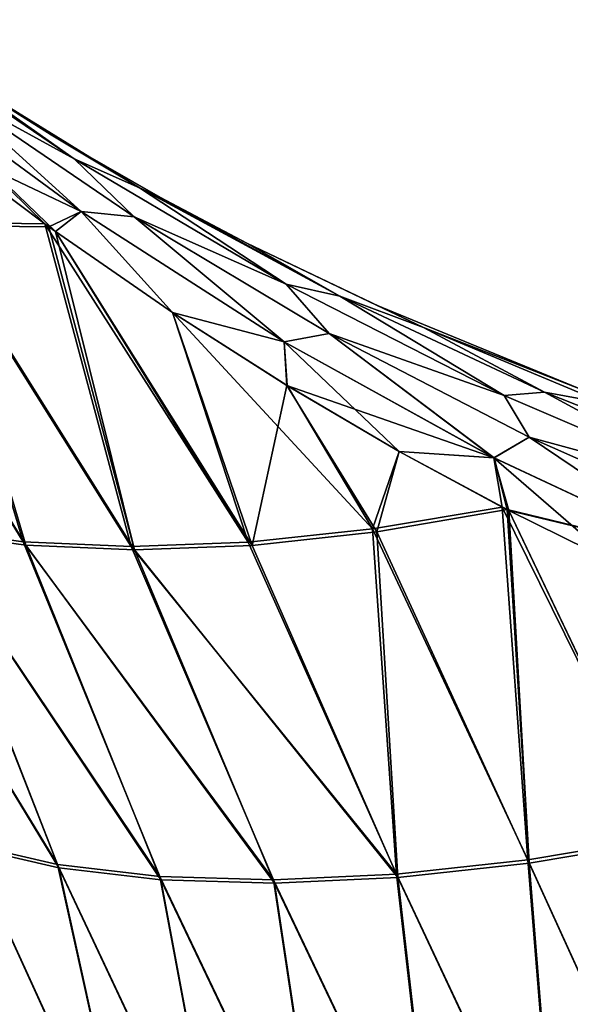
# Model space of a CAD drawing. Header units: metres. Extents: x -13 to 104, y -17 to 17.
# Tile 24 of 235: x 12.663 to 13.536, y 3.837 to 5.397. Entities that reach past the tile are written whole.
import ezdxf

# ---------------------------------------------------------------- set-up
doc = ezdxf.new("R2010")
doc.units = ezdxf.units.M
doc.layers.add('solid_508351', color=7, linetype='CONTINUOUS')

msp = doc.modelspace()

# ---------------------------------------------------------------- linework, layer by layer
at = {"layer": 'solid_508351'}
for points in [[(12.425612, 5.396708, -9.297477), (12.544715, 5.320343, -9.21144), (12.749837, 5.176477, -9.288366)], [(12.425612, 5.396708, -9.297477), (12.749837, 5.176477, -9.288366), (12.545877, 5.287552, -9.371821)], [(12.425616, 5.396706, 9.297476), (12.749839, 5.176476, 9.288366), (12.539907, 5.323503, 9.212466)], [(12.545879, 5.28755, 9.371821), (12.749839, 5.176476, 9.288366), (12.425616, 5.396706, 9.297476)], [(12.451303, 5.319816, 9.451298), (12.703073, 5.073539, 9.503977), (12.720144, 5.061192, 9.503134)], [(12.451303, 5.319816, 9.451298), (12.533895, 5.20076, 9.513994), (12.703073, 5.073539, 9.503977)], [(12.451303, 5.319816, 9.451298), (12.720144, 5.061192, 9.503134), (12.76066, 5.092828, 9.437522)], [(12.451303, 5.319816, 9.451298), (12.76066, 5.092828, 9.437522), (12.545879, 5.28755, 9.371821)], [(12.451313, 5.319807, -9.451297), (12.76067, 5.092821, -9.437522), (12.53389, 5.200764, -9.513994)], [(12.545877, 5.287552, -9.371821), (12.76067, 5.092821, -9.437522), (12.451313, 5.319807, -9.451297)], [(12.749839, 5.176476, 9.288366), (12.544719, 5.320341, 9.211439), (12.539907, 5.323503, 9.212466)], [(12.544715, 5.320343, -9.21144), (12.544719, 5.320341, 9.211439), (12.713128, 5.214504, 9.17782)], [(12.713343, 5.214375, -9.177781), (12.544715, 5.320343, -9.21144), (12.713128, 5.214504, 9.17782)], [(12.852984, 5.130158, -9.20754), (12.544715, 5.320343, -9.21144), (12.713343, 5.214375, -9.177781)], [(12.852984, 5.130158, -9.20754), (12.749837, 5.176477, -9.288366), (12.544715, 5.320343, -9.21144)], [(12.852984, 5.130158, 9.20754), (12.713128, 5.214504, 9.17782), (12.544719, 5.320341, 9.211439)], [(12.749839, 5.176476, 9.288366), (12.852984, 5.130158, 9.20754), (12.544719, 5.320341, 9.211439)], [(12.545877, 5.287552, -9.371821), (12.844642, 5.084347, -9.364665), (12.76067, 5.092821, -9.437522)], [(12.749837, 5.176477, -9.288366), (12.844642, 5.084347, -9.364665), (12.545877, 5.287552, -9.371821)], [(12.545879, 5.28755, 9.371821), (12.844642, 5.084346, 9.364665), (12.749839, 5.176476, 9.288366)], [(12.76066, 5.092828, 9.437522), (12.844642, 5.084346, 9.364665), (12.545879, 5.28755, 9.371821)], [(12.713343, 5.214375, -9.177781), (12.713128, 5.214504, 9.17782), (12.886017, 5.115228, 9.148172)], [(12.852984, 5.130158, 9.20754), (12.886017, 5.115228, 9.148172), (12.713128, 5.214504, 9.17782)], [(12.88621, 5.115122, -9.148142), (12.713343, 5.214375, -9.177781), (12.886017, 5.115228, 9.148172)], [(12.852984, 5.130158, -9.20754), (12.713343, 5.214375, -9.177781), (12.88621, 5.115122, -9.148142)], [(12.533895, 5.20076, 9.513994), (12.517438, 5.075799, 9.654644), (12.703073, 5.073539, 9.503977)], [(12.53389, 5.200764, -9.513994), (12.709681, 5.068749, -9.503647), (12.523159, 5.070575, -9.654496)], [(12.76067, 5.092821, -9.437522), (12.709681, 5.068749, -9.503647), (12.53389, 5.200764, -9.513994)], [(12.749837, 5.176477, -9.288366), (13.085659, 4.97752, -9.291565), (12.844642, 5.084347, -9.364665)], [(12.852984, 5.130158, -9.20754), (13.085659, 4.97752, -9.291565), (12.749837, 5.176477, -9.288366)], [(12.749839, 5.176476, 9.288366), (13.085657, 4.97752, 9.291565), (12.852984, 5.130158, 9.20754)], [(12.844642, 5.084346, 9.364665), (13.085657, 4.97752, 9.291565), (12.749839, 5.176476, 9.288366)], [(12.852984, 5.130158, 9.20754), (13.170327, 4.95855, 9.215813), (12.886017, 5.115228, 9.148172)], [(12.852984, 5.130158, -9.20754), (12.88621, 5.115122, -9.148142), (13.02346, 5.042663, -9.127996)], [(12.852984, 5.130158, -9.20754), (13.02346, 5.042663, -9.127996), (13.170331, 4.958549, -9.215814)], [(13.085657, 4.97752, 9.291565), (13.170327, 4.95855, 9.215813), (12.852984, 5.130158, 9.20754)], [(12.852984, 5.130158, -9.20754), (13.170331, 4.958549, -9.215814), (13.085659, 4.97752, -9.291565)], [(12.88621, 5.115122, -9.148142), (12.886017, 5.115228, 9.148172), (13.023463, 5.042662, 9.127995)], [(13.170327, 4.95855, 9.215813), (13.023463, 5.042662, 9.127995), (12.886017, 5.115228, 9.148172)], [(13.02346, 5.042663, -9.127996), (12.88621, 5.115122, -9.148142), (13.023463, 5.042662, 9.127995)], [(12.347872, 5.094772, 9.822015), (12.513373, 4.591407, 10.165414), (12.66863, 4.56958, 9.997774)], [(12.517438, 5.075799, 9.654644), (12.347872, 5.094772, 9.822015), (12.66863, 4.56958, 9.997774)], [(12.673295, 4.564139, -9.997924), (12.352715, 5.089298, -9.82219), (12.523159, 5.070575, -9.654496)], [(12.673295, 4.564139, -9.997924), (12.517362, 4.585804, -10.165856), (12.352715, 5.089298, -9.82219)], [(12.76067, 5.092821, -9.437522), (12.720138, 5.061197, -9.503134), (12.709681, 5.068749, -9.503647)], [(12.76067, 5.092821, -9.437522), (12.90523, 4.933028, -9.495964), (12.720138, 5.061197, -9.503134)], [(12.76066, 5.092828, 9.437522), (12.720144, 5.061192, 9.503134), (12.905239, 4.933022, 9.495964)], [(12.76066, 5.092828, 9.437522), (12.905239, 4.933022, 9.495964), (13.082393, 4.88641, 9.433996)], [(12.76066, 5.092828, 9.437522), (13.082393, 4.88641, 9.433996), (12.844642, 5.084346, 9.364665)], [(12.76067, 5.092821, -9.437522), (13.082404, 4.886404, -9.433996), (12.90523, 4.933028, -9.495964)], [(12.844642, 5.084347, -9.364665), (13.082404, 4.886404, -9.433996), (12.76067, 5.092821, -9.437522)], [(12.517438, 5.075799, 9.654644), (12.66863, 4.56958, 9.997774), (12.840032, 4.562007, 9.8453)], [(12.703073, 5.073539, 9.503977), (12.517438, 5.075799, 9.654644), (12.840032, 4.562007, 9.8453)], [(12.845438, 4.556802, -9.845284), (12.523159, 5.070575, -9.654496), (12.709681, 5.068749, -9.503647)], [(12.845438, 4.556802, -9.845284), (12.673295, 4.564139, -9.997924), (12.523159, 5.070575, -9.654496)], [(12.703073, 5.073539, 9.503977), (12.840032, 4.562007, 9.8453), (13.025321, 4.568791, 9.710001)], [(12.720144, 5.061192, 9.503134), (12.703073, 5.073539, 9.503977), (13.025321, 4.568791, 9.710001)], [(12.844642, 5.084347, -9.364665), (13.15342, 4.899688, -9.367979), (13.082404, 4.886404, -9.433996)], [(13.085659, 4.97752, -9.291565), (13.15342, 4.899688, -9.367979), (12.844642, 5.084347, -9.364665)], [(12.844642, 5.084346, 9.364665), (13.153418, 4.89969, 9.367979), (13.085657, 4.97752, 9.291565)], [(13.082393, 4.88641, 9.433996), (13.153418, 4.89969, 9.367979), (12.844642, 5.084346, 9.364665)], [(12.845438, 4.556802, -9.845284), (12.709681, 5.068749, -9.503647), (12.720138, 5.061197, -9.503134)], [(13.03151, 4.563889, -9.709958), (12.845438, 4.556802, -9.845284), (12.720138, 5.061197, -9.503134)], [(12.90523, 4.933028, -9.495964), (13.03151, 4.563889, -9.709958), (12.720138, 5.061197, -9.503134)], [(12.905239, 4.933022, 9.495964), (12.720144, 5.061192, 9.503134), (13.025321, 4.568791, 9.710001)], [(13.02346, 5.042663, -9.127996), (13.023463, 5.042662, 9.127995), (13.228401, 4.944299, 9.104183)], [(13.228551, 4.944232, -9.104169), (13.02346, 5.042663, -9.127996), (13.228401, 4.944299, 9.104183)], [(13.303126, 4.909063, -9.142212), (13.02346, 5.042663, -9.127996), (13.228551, 4.944232, -9.104169)], [(13.303126, 4.909063, -9.142212), (13.170331, 4.958549, -9.215814), (13.02346, 5.042663, -9.127996)], [(13.303124, 4.909064, 9.142211), (13.228401, 4.944299, 9.104183), (13.023463, 5.042662, 9.127995)], [(13.170327, 4.95855, 9.215813), (13.303124, 4.909064, 9.142211), (13.023463, 5.042662, 9.127995)], [(13.085657, 4.97752, 9.291565), (13.431029, 4.801491, 9.310365), (13.170327, 4.95855, 9.215813)], [(13.153418, 4.89969, 9.367979), (13.431029, 4.801491, 9.310365), (13.085657, 4.97752, 9.291565)], [(13.085659, 4.97752, -9.291565), (13.431034, 4.801489, -9.310365), (13.15342, 4.899688, -9.367979)], [(13.170331, 4.958549, -9.215814), (13.431034, 4.801489, -9.310365), (13.085659, 4.97752, -9.291565)], [(13.170327, 4.95855, 9.215813), (13.494801, 4.806798, 9.23893), (13.303124, 4.909064, 9.142211)], [(13.431029, 4.801491, 9.310365), (13.494801, 4.806798, 9.23893), (13.170327, 4.95855, 9.215813)], [(13.170331, 4.958549, -9.215814), (13.494806, 4.806795, -9.238931), (13.431034, 4.801489, -9.310365)], [(13.303126, 4.909063, -9.142212), (13.494806, 4.806795, -9.238931), (13.170331, 4.958549, -9.215814)], [(12.90523, 4.933028, -9.495964), (13.08684, 4.81726, -9.492571), (13.03151, 4.563889, -9.709958)], [(13.082404, 4.886404, -9.433996), (13.08684, 4.81726, -9.492571), (12.90523, 4.933028, -9.495964)], [(12.905239, 4.933022, 9.495964), (13.025321, 4.568791, 9.710001), (13.222057, 4.58984, 9.593657)], [(13.086848, 4.817254, 9.492571), (12.905239, 4.933022, 9.495964), (13.222057, 4.58984, 9.593657)], [(13.082393, 4.88641, 9.433996), (12.905239, 4.933022, 9.495964), (13.086848, 4.817254, 9.492571)], [(13.228551, 4.944232, -9.104169), (13.228401, 4.944299, 9.104183), (13.555977, 4.809901, 9.08235)], [(13.303124, 4.909064, 9.142211), (13.555977, 4.809901, 9.08235), (13.228401, 4.944299, 9.104183)], [(13.555983, 4.809899, -9.08235), (13.228551, 4.944232, -9.104169), (13.555977, 4.809901, 9.08235)], [(13.303126, 4.909063, -9.142212), (13.228551, 4.944232, -9.104169), (13.555983, 4.809899, -9.08235)], [(13.082393, 4.88641, 9.433996), (13.414806, 4.702435, 9.444098), (13.153418, 4.89969, 9.367979)], [(13.15342, 4.899688, -9.367979), (13.414817, 4.702429, -9.444099), (13.082404, 4.886404, -9.433996)], [(13.153418, 4.89969, 9.367979), (13.470538, 4.735095, 9.384626), (13.431029, 4.801491, 9.310365)], [(13.414806, 4.702435, 9.444098), (13.470538, 4.735095, 9.384626), (13.153418, 4.89969, 9.367979)], [(13.15342, 4.899688, -9.367979), (13.470543, 4.735093, -9.384626), (13.414817, 4.702429, -9.444099)], [(13.431034, 4.801489, -9.310365), (13.470543, 4.735093, -9.384626), (13.15342, 4.899688, -9.367979)], [(13.303124, 4.909064, 9.142211), (13.589933, 4.789352, 9.16845), (13.555977, 4.809901, 9.08235)], [(13.494801, 4.806798, 9.23893), (13.589933, 4.789352, 9.16845), (13.303124, 4.909064, 9.142211)], [(13.303126, 4.909063, -9.142212), (13.555983, 4.809899, -9.08235), (13.589937, 4.789351, -9.168451)], [(13.303126, 4.909063, -9.142212), (13.589937, 4.789351, -9.168451), (13.494806, 4.806795, -9.238931)], [(13.082393, 4.88641, 9.433996), (13.086848, 4.817254, 9.492571), (13.264819, 4.712774, 9.493334)], [(13.082393, 4.88641, 9.433996), (13.264819, 4.712774, 9.493334), (13.414806, 4.702435, 9.444098)], [(13.082404, 4.886404, -9.433996), (13.414817, 4.702429, -9.444099), (13.08684, 4.81726, -9.492571)], [(13.08684, 4.81726, -9.492571), (13.229047, 4.585305, -9.59374), (13.03151, 4.563889, -9.709958)], [(13.08684, 4.81726, -9.492571), (13.264811, 4.712779, -9.493334), (13.229047, 4.585305, -9.59374)], [(13.414817, 4.702429, -9.444099), (13.264811, 4.712779, -9.493334), (13.08684, 4.81726, -9.492571)], [(13.086848, 4.817254, 9.492571), (13.222057, 4.58984, 9.593657), (13.264819, 4.712774, 9.493334)], [(13.431029, 4.801491, 9.310365), (13.783298, 4.650362, 9.348688), (13.494801, 4.806798, 9.23893)], [(13.494806, 4.806795, -9.238931), (13.7833, 4.650361, -9.348688), (13.431034, 4.801489, -9.310365)], [(13.494801, 4.806798, 9.23893), (13.824187, 4.676337, 9.279895), (13.589933, 4.789352, 9.16845)], [(13.783298, 4.650362, 9.348688), (13.824187, 4.676337, 9.279895), (13.494801, 4.806798, 9.23893)], [(13.494806, 4.806795, -9.238931), (13.824189, 4.676337, -9.279895), (13.7833, 4.650361, -9.348688)], [(13.589937, 4.789351, -9.168451), (13.824189, 4.676337, -9.279895), (13.494806, 4.806795, -9.238931)], [(13.470538, 4.735095, 9.384626), (13.783298, 4.650362, 9.348688), (13.431029, 4.801491, 9.310365)], [(13.431034, 4.801489, -9.310365), (13.7833, 4.650361, -9.348688), (13.470543, 4.735093, -9.384626)], [(13.414806, 4.702435, 9.444098), (13.755622, 4.543116, 9.47187), (13.470538, 4.735095, 9.384626)], [(13.470543, 4.735093, -9.384626), (13.755627, 4.543113, -9.47187), (13.414817, 4.702429, -9.444099)], [(13.470538, 4.735095, 9.384626), (13.793958, 4.5923, 9.417855), (13.783298, 4.650362, 9.348688)], [(13.755622, 4.543116, 9.47187), (13.793958, 4.5923, 9.417855), (13.470538, 4.735095, 9.384626)], [(13.470543, 4.735093, -9.384626), (13.793959, 4.592299, -9.417855), (13.755627, 4.543113, -9.47187)], [(13.7833, 4.650361, -9.348688), (13.793959, 4.592299, -9.417855), (13.470543, 4.735093, -9.384626)], [(13.264819, 4.712774, 9.493334), (13.222057, 4.58984, 9.593657), (13.427835, 4.624662, 9.497886)], [(13.264811, 4.712779, -9.493334), (13.435486, 4.620704, -9.498194), (13.229047, 4.585305, -9.59374)], [(13.414817, 4.702429, -9.444099), (13.435486, 4.620704, -9.498194), (13.264811, 4.712779, -9.493334)], [(13.414806, 4.702435, 9.444098), (13.264819, 4.712774, 9.493334), (13.427835, 4.624662, 9.497886)], [(13.414806, 4.702435, 9.444098), (13.427835, 4.624662, 9.497886), (13.438519, 4.619139, 9.498319)], [(13.414806, 4.702435, 9.444098), (13.438519, 4.619139, 9.498319), (13.607432, 4.535828, 9.507548)], [(13.414806, 4.702435, 9.444098), (13.607432, 4.535828, 9.507548), (13.755622, 4.543116, 9.47187)], [(13.414817, 4.702429, -9.444099), (13.755627, 4.543113, -9.47187), (13.435486, 4.620704, -9.498194)], [(12.376307, 4.627203, 10.346012), (12.581349, 4.091096, 10.597294), (12.72321, 4.058307, 10.407557)], [(12.513373, 4.591407, 10.165414), (12.376307, 4.627203, 10.346012), (12.72321, 4.058307, 10.407557)], [(12.725092, 4.052909, -10.409965), (12.379704, 4.621508, -10.346857), (12.517362, 4.585804, -10.165856)], [(12.725092, 4.052909, -10.409965), (12.58322, 4.085669, -10.59977), (12.379704, 4.621508, -10.346857)], [(13.427835, 4.624662, 9.497886), (13.222057, 4.58984, 9.593657), (13.468319, 4.065857, 9.821314)], [(13.470388, 4.060483, -9.823599), (13.229047, 4.585305, -9.59374), (13.435486, 4.620704, -9.498194)], [(13.427835, 4.624662, 9.497886), (13.468319, 4.065857, 9.821314), (13.685675, 4.102287, 9.728422)], [(13.438519, 4.619139, 9.498319), (13.427835, 4.624662, 9.497886), (13.685675, 4.102287, 9.728422)], [(13.470388, 4.060483, -9.823599), (13.435486, 4.620704, -9.498194), (13.438512, 4.619143, -9.498318)], [(13.755627, 4.543113, -9.47187), (13.438512, 4.619143, -9.498318), (13.435486, 4.620704, -9.498194)], [(13.687816, 4.096895, -9.730722), (13.470388, 4.060483, -9.823599), (13.438512, 4.619143, -9.498318)], [(13.607426, 4.53583, -9.507547), (13.687816, 4.096895, -9.730722), (13.438512, 4.619143, -9.498318)], [(13.755627, 4.543113, -9.47187), (13.607426, 4.53583, -9.507547), (13.438512, 4.619143, -9.498318)], [(13.607432, 4.535828, 9.507548), (13.438519, 4.619139, 9.498319), (13.685675, 4.102287, 9.728422)], [(12.513373, 4.591407, 10.165414), (12.72321, 4.058307, 10.407557), (12.88528, 4.039215, 10.232718)], [(12.66863, 4.56958, 9.997774), (12.513373, 4.591407, 10.165414), (12.88528, 4.039215, 10.232718)], [(13.222057, 4.58984, 9.593657), (13.025321, 4.568791, 9.710001), (13.260516, 4.043018, 9.937486)], [(13.222057, 4.58984, 9.593657), (13.260516, 4.043018, 9.937486), (13.468319, 4.065857, 9.821314)], [(12.887189, 4.033837, -10.235071), (12.517362, 4.585804, -10.165856), (12.673295, 4.564139, -9.997924)], [(12.887189, 4.033837, -10.235071), (12.725092, 4.052909, -10.409965), (12.517362, 4.585804, -10.165856)], [(13.262522, 4.037652, -9.939775), (13.03151, 4.563889, -9.709958), (13.229047, 4.585305, -9.59374)], [(13.470388, 4.060483, -9.823599), (13.262522, 4.037652, -9.939775), (13.229047, 4.585305, -9.59374)], [(12.66863, 4.56958, 9.997774), (12.88528, 4.039215, 10.232718), (13.065239, 4.034094, 10.075278)], [(12.840032, 4.562007, 9.8453), (12.66863, 4.56958, 9.997774), (13.065239, 4.034094, 10.075278)], [(13.06719, 4.028728, -10.07759), (12.673295, 4.564139, -9.997924), (12.845438, 4.556802, -9.845284)], [(13.06719, 4.028728, -10.07759), (12.887189, 4.033837, -10.235071), (12.673295, 4.564139, -9.997924)], [(13.025321, 4.568791, 9.710001), (12.840032, 4.562007, 9.8453), (13.260516, 4.043018, 9.937486)], [(12.840032, 4.562007, 9.8453), (13.065239, 4.034094, 10.075278), (13.260516, 4.043018, 9.937486)], [(13.262522, 4.037652, -9.939775), (12.845438, 4.556802, -9.845284), (13.03151, 4.563889, -9.709958)], [(13.262522, 4.037652, -9.939775), (13.06719, 4.028728, -10.07759), (12.845438, 4.556802, -9.845284)], [(12.717668, 3.552406, 10.893028), (12.581349, 4.091096, 10.597294), (12.461726, 4.137114, 10.799214)], [(12.614022, 3.593944, 11.089387), (12.717668, 3.552406, 10.893028), (12.461726, 4.137114, 10.799214)], [(12.719313, 3.546807, -10.895211), (12.463601, 4.131649, -10.801769), (12.58322, 4.085669, -10.59977)], [(12.719313, 3.546807, -10.895211), (12.615678, 3.588299, -11.091639), (12.463601, 4.131649, -10.801769)], [(12.842184, 3.521106, 10.707179), (12.72321, 4.058307, 10.407557), (12.581349, 4.091096, 10.597294)], [(12.717668, 3.552406, 10.893028), (12.842184, 3.521106, 10.707179), (12.581349, 4.091096, 10.597294)], [(13.714149, 3.527348, 10.012204), (13.685675, 4.102287, 9.728422), (13.468319, 4.065857, 9.821314)], [(13.715991, 3.521806, -10.014201), (13.470388, 4.060483, -9.823599), (13.687816, 4.096895, -9.730722)], [(12.843833, 3.515543, -10.7093), (12.58322, 4.085669, -10.59977), (12.725092, 4.052909, -10.409965)], [(12.843833, 3.515543, -10.7093), (12.719313, 3.546807, -10.895211), (12.58322, 4.085669, -10.59977)], [(12.985983, 3.500444, 10.534207), (12.88528, 4.039215, 10.232718), (12.72321, 4.058307, 10.407557)], [(12.842184, 3.521106, 10.707179), (12.985983, 3.500444, 10.534207), (12.72321, 4.058307, 10.407557)], [(13.513651, 3.504221, 10.113645), (13.468319, 4.065857, 9.821314), (13.260516, 4.043018, 9.937486)], [(13.515436, 3.498697, -10.115639), (13.262522, 4.037652, -9.939775), (13.470388, 4.060483, -9.823599)], [(13.513651, 3.504221, 10.113645), (13.714149, 3.527348, 10.012204), (13.468319, 4.065857, 9.821314)], [(13.715991, 3.521806, -10.014201), (13.515436, 3.498697, -10.115639), (13.470388, 4.060483, -9.823599)], [(12.98765, 3.494907, -10.536278), (12.725092, 4.052909, -10.409965), (12.887189, 4.033837, -10.235071)], [(12.98765, 3.494907, -10.536278), (12.843833, 3.515543, -10.7093), (12.725092, 4.052909, -10.409965)], [(13.323873, 3.491947, 10.235536), (13.260516, 4.043018, 9.937486), (13.065239, 4.034094, 10.075278)], [(13.323873, 3.491947, 10.235536), (13.513651, 3.504221, 10.113645), (13.260516, 4.043018, 9.937486)], [(13.147232, 3.490683, 10.376322), (13.065239, 4.034094, 10.075278), (12.88528, 4.039215, 10.232718)], [(12.985983, 3.500444, 10.534207), (13.147232, 3.490683, 10.376322), (12.88528, 4.039215, 10.232718)], [(13.148927, 3.485161, -10.378353), (12.887189, 4.033837, -10.235071), (13.06719, 4.028728, -10.07759)], [(13.148927, 3.485161, -10.378353), (12.98765, 3.494907, -10.536278), (12.887189, 4.033837, -10.235071)], [(13.147232, 3.490683, 10.376322), (13.323873, 3.491947, 10.235536), (13.065239, 4.034094, 10.075278)], [(13.325607, 3.486429, -10.237541), (13.06719, 4.028728, -10.07759), (13.262522, 4.037652, -9.939775)], [(13.325607, 3.486429, -10.237541), (13.148927, 3.485161, -10.378353), (13.06719, 4.028728, -10.07759)], [(13.515436, 3.498697, -10.115639), (13.325607, 3.486429, -10.237541), (13.262522, 4.037652, -9.939775)]]:
    msp.add_3dface(points, dxfattribs=at)

doc.saveas('drawing.dxf')
